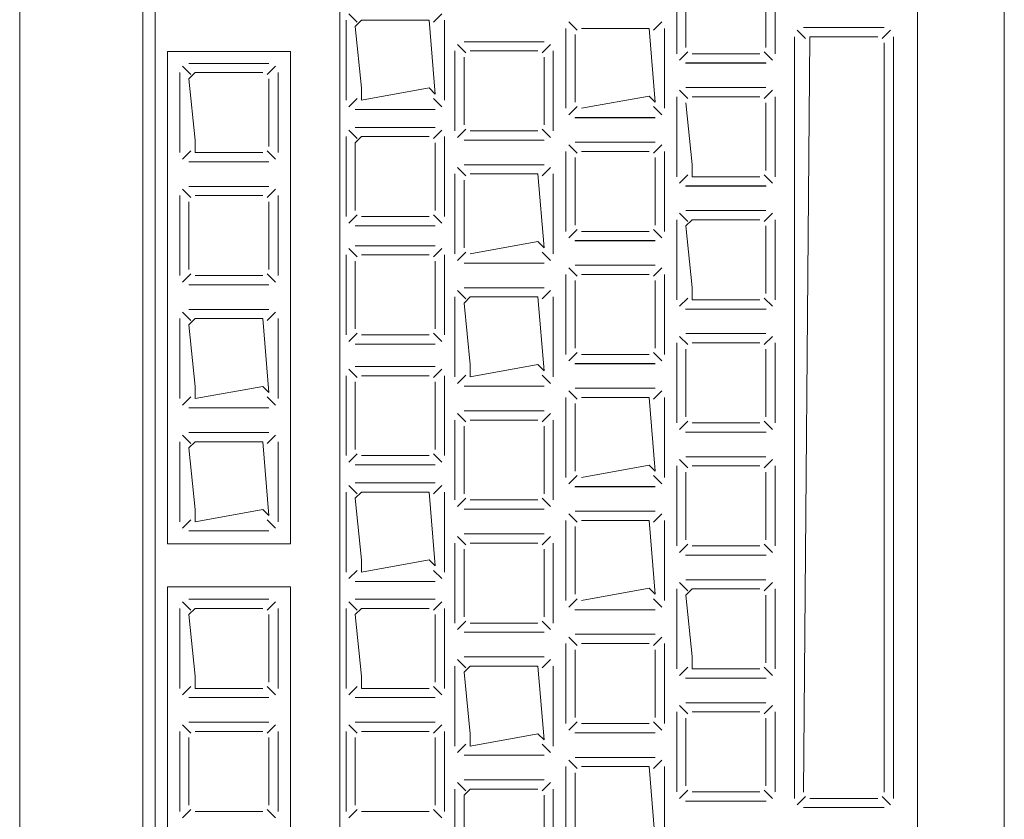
# Model space of a CAD drawing. Header units: feet. Extents: x 8 to 127, y 6 to 90.
# Tile 253 of 256: x 15.6404 to 15.7204, y 83.6942 to 83.7592. Entities that reach past the tile are written whole.
import ezdxf

# ---------------------------------------------------------------- set-up
doc = ezdxf.new("R2010")
doc.units = ezdxf.units.FT
doc.header["$MEASUREMENT"] = 0
doc.layers.add('MOBILARIO', color=8, linetype='Continuous')

msp = doc.modelspace()

# ---------------------------------------------------------------- linework, layer by layer
at = {"layer": 'MOBILARIO', "lineweight": 5}
for p, q in [((15.640408, 83.879635), (15.640408, 83.651635)), ((15.640408, 83.879635), (15.640408, 83.651635)), ((15.720408, 83.651635), (15.720408, 83.879635)), ((15.720408, 83.651635), (15.720408, 83.879635)), ((15.650408, 83.833635), (15.650408, 83.655635)), ((15.650408, 83.833635), (15.650408, 83.655635)), ((15.651408, 83.655635), (15.651408, 83.833635)), ((15.651408, 83.655635), (15.651408, 83.833635)), ((15.666408, 83.800135), (15.666408, 83.655635)), ((15.666408, 83.800135), (15.666408, 83.655635)), ((15.713348, 83.678635), (15.713348, 83.775135)), ((15.713348, 83.678635), (15.713348, 83.775135)), ((15.693794, 83.76296), (15.693794, 83.75646)), ((15.693794, 83.76296), (15.693794, 83.75646)), ((15.694544, 83.76246), (15.694544, 83.75696)), ((15.694544, 83.76246), (15.694544, 83.75696)), ((15.701044, 83.75696), (15.701044, 83.76246)), ((15.701044, 83.75696), (15.701044, 83.76246)), ((15.701794, 83.75646), (15.701794, 83.76296)), ((15.701794, 83.75646), (15.701794, 83.76296)), ((15.667821, 83.759035), (15.667144, 83.759712)), ((15.667821, 83.759035), (15.667144, 83.759712)), ((15.674028, 83.759035), (15.674705, 83.759712)), ((15.674028, 83.759035), (15.674705, 83.759712)), ((15.666925, 83.759181), (15.666925, 83.752681)), ((15.666925, 83.759181), (15.666925, 83.752681)), ((15.668175, 83.759181), (15.667675, 83.758681)), ((15.668175, 83.759181), (15.667675, 83.758681)), ((15.667675, 83.758681), (15.668175, 83.753681)), ((15.667675, 83.758681), (15.668175, 83.753681)), ((15.673675, 83.759181), (15.668175, 83.759181)), ((15.673675, 83.759181), (15.668175, 83.759181)), ((15.674175, 83.753181), (15.673675, 83.759181)), ((15.674175, 83.753181), (15.673675, 83.759181)), ((15.674925, 83.752681), (15.674925, 83.759181)), ((15.674925, 83.752681), (15.674925, 83.759181)), ((15.684794, 83.758523), (15.684794, 83.752023)), ((15.684794, 83.758523), (15.684794, 83.752023)), ((15.685691, 83.758376), (15.685014, 83.759053)), ((15.685691, 83.758376), (15.685014, 83.759053)), ((15.691544, 83.758523), (15.686044, 83.758523)), ((15.691544, 83.758523), (15.686044, 83.758523)), ((15.692044, 83.752523), (15.691544, 83.758523)), ((15.692044, 83.752523), (15.691544, 83.758523)), ((15.691898, 83.758376), (15.692575, 83.759053)), ((15.691898, 83.758376), (15.692575, 83.759053)), ((15.692794, 83.752023), (15.692794, 83.758523)), ((15.692794, 83.752023), (15.692794, 83.758523)), ((15.710642, 83.758585), (15.704098, 83.758585)), ((15.704098, 83.758585), (15.710642, 83.758585)), ((15.710642, 83.758585), (15.704098, 83.758585)), ((15.704098, 83.758585), (15.710642, 83.758585)), ((15.685544, 83.758023), (15.685544, 83.752523)), ((15.685544, 83.758023), (15.685544, 83.752523)), ((15.703348, 83.757835), (15.703348, 83.695938)), ((15.703348, 83.757835), (15.703348, 83.695938)), ((15.704244, 83.757688), (15.703567, 83.758365)), ((15.704244, 83.757688), (15.703567, 83.758365)), ((15.704098, 83.696438), (15.704598, 83.757835)), ((15.704098, 83.696438), (15.704598, 83.757835)), ((15.704598, 83.757835), (15.710142, 83.757835)), ((15.704598, 83.757835), (15.710142, 83.757835)), ((15.710496, 83.757688), (15.711173, 83.758365)), ((15.710496, 83.757688), (15.711173, 83.758365)), ((15.711392, 83.695938), (15.711392, 83.757835)), ((15.711392, 83.695938), (15.711392, 83.757835)), ((15.676655, 83.756544), (15.675978, 83.757221)), ((15.676655, 83.756544), (15.675978, 83.757221)), ((15.683008, 83.75744), (15.676508, 83.75744)), ((15.683008, 83.75744), (15.676508, 83.75744)), ((15.682862, 83.756544), (15.683538, 83.757221)), ((15.682862, 83.756544), (15.683538, 83.757221)), ((15.710642, 83.757335), (15.710642, 83.696438)), ((15.710642, 83.757335), (15.710642, 83.696438)), ((15.652408, 83.756635), (15.652408, 83.716635)), ((15.662408, 83.756635), (15.652408, 83.756635)), ((15.652408, 83.756635), (15.652408, 83.716635)), ((15.662408, 83.756635), (15.652408, 83.756635)), ((15.662408, 83.716635), (15.662408, 83.756635)), ((15.662408, 83.716635), (15.662408, 83.756635)), ((15.675758, 83.75669), (15.675758, 83.75019)), ((15.675758, 83.75669), (15.675758, 83.75019)), ((15.676508, 83.75619), (15.676508, 83.75069)), ((15.676508, 83.75619), (15.676508, 83.75069)), ((15.682508, 83.75669), (15.677008, 83.75669)), ((15.682508, 83.75669), (15.677008, 83.75669)), ((15.683008, 83.75069), (15.683008, 83.75619)), ((15.683008, 83.75069), (15.683008, 83.75619)), ((15.683758, 83.75019), (15.683758, 83.75669)), ((15.683758, 83.75019), (15.683758, 83.75669)), ((15.69469, 83.756606), (15.694014, 83.75593)), ((15.69469, 83.756606), (15.694014, 83.75593)), ((15.695044, 83.75646), (15.700544, 83.75646)), ((15.695044, 83.75646), (15.700544, 83.75646)), ((15.700897, 83.756606), (15.701574, 83.75593)), ((15.700897, 83.756606), (15.701574, 83.75593)), ((15.654304, 83.754781), (15.653628, 83.755458)), ((15.654304, 83.754781), (15.653628, 83.755458)), ((15.660658, 83.755677), (15.654158, 83.755677)), ((15.660658, 83.755677), (15.654158, 83.755677)), ((15.660511, 83.754781), (15.661188, 83.755458)), ((15.660511, 83.754781), (15.661188, 83.755458)), ((15.694508, 83.755698), (15.701052, 83.755698)), ((15.694508, 83.755698), (15.701052, 83.755698)), ((15.694544, 83.75571), (15.701044, 83.75571)), ((15.694544, 83.75571), (15.701044, 83.75571)), ((15.653408, 83.754927), (15.653408, 83.748427)), ((15.653408, 83.754927), (15.653408, 83.748427)), ((15.654658, 83.754927), (15.654158, 83.754427)), ((15.654658, 83.754927), (15.654158, 83.754427)), ((15.654158, 83.754427), (15.654658, 83.749427)), ((15.654158, 83.754427), (15.654658, 83.749427)), ((15.660158, 83.754927), (15.654658, 83.754927)), ((15.660158, 83.754927), (15.654658, 83.754927)), ((15.660658, 83.748927), (15.660658, 83.754427)), ((15.660658, 83.748927), (15.660658, 83.754427)), ((15.661408, 83.748427), (15.661408, 83.754927)), ((15.661408, 83.748427), (15.661408, 83.754927)), ((15.668175, 83.753681), (15.668175, 83.752681)), ((15.668175, 83.752681), (15.673675, 83.753681)), ((15.668175, 83.753681), (15.668175, 83.752681)), ((15.668175, 83.752681), (15.673675, 83.753681)), ((15.673675, 83.753681), (15.674175, 83.753181)), ((15.673675, 83.753681), (15.674175, 83.753181)), ((15.701044, 83.75371), (15.694544, 83.75371)), ((15.701044, 83.75371), (15.694544, 83.75371)), ((15.667821, 83.752828), (15.667144, 83.752151)), ((15.667821, 83.752828), (15.667144, 83.752151)), ((15.674028, 83.752828), (15.674705, 83.752151)), ((15.674028, 83.752828), (15.674705, 83.752151)), ((15.686044, 83.752023), (15.691544, 83.753023)), ((15.686044, 83.752023), (15.691544, 83.753023)), ((15.691544, 83.753023), (15.692044, 83.752523)), ((15.691544, 83.753023), (15.692044, 83.752523)), ((15.693794, 83.75296), (15.693794, 83.74646)), ((15.693794, 83.75296), (15.693794, 83.74646)), ((15.69469, 83.752814), (15.694014, 83.75349)), ((15.69469, 83.752814), (15.694014, 83.75349)), ((15.700544, 83.75296), (15.695044, 83.75296)), ((15.700544, 83.75296), (15.695044, 83.75296)), ((15.700897, 83.752814), (15.701574, 83.75349)), ((15.700897, 83.752814), (15.701574, 83.75349)), ((15.701794, 83.74646), (15.701794, 83.75296)), ((15.701794, 83.74646), (15.701794, 83.75296)), ((15.685691, 83.752169), (15.685014, 83.751492)), ((15.685691, 83.752169), (15.685014, 83.751492)), ((15.691898, 83.752169), (15.692575, 83.751492)), ((15.691898, 83.752169), (15.692575, 83.751492)), ((15.694544, 83.75246), (15.695044, 83.74746)), ((15.694544, 83.75246), (15.695044, 83.74746)), ((15.701044, 83.74696), (15.701044, 83.75246)), ((15.701044, 83.74696), (15.701044, 83.75246)), ((15.667675, 83.751931), (15.674175, 83.751931)), ((15.667675, 83.751931), (15.674175, 83.751931)), ((15.685508, 83.751261), (15.692053, 83.751261)), ((15.685508, 83.751261), (15.692053, 83.751261)), ((15.685544, 83.751273), (15.692044, 83.751273)), ((15.685544, 83.751273), (15.692044, 83.751273)), ((15.674175, 83.750475), (15.667675, 83.750475)), ((15.674175, 83.750475), (15.667675, 83.750475)), ((15.666925, 83.749725), (15.666925, 83.743225)), ((15.666925, 83.749725), (15.666925, 83.743225)), ((15.667821, 83.749579), (15.667144, 83.750256)), ((15.667821, 83.749579), (15.667144, 83.750256)), ((15.668175, 83.749725), (15.667675, 83.749225)), ((15.668175, 83.749725), (15.667675, 83.749225)), ((15.673675, 83.749725), (15.668175, 83.749725)), ((15.673675, 83.749725), (15.668175, 83.749725)), ((15.674028, 83.749579), (15.674705, 83.750256)), ((15.674028, 83.749579), (15.674705, 83.750256)), ((15.674925, 83.743225), (15.674925, 83.749725)), ((15.674925, 83.743225), (15.674925, 83.749725)), ((15.676655, 83.750337), (15.675978, 83.74966)), ((15.676655, 83.750337), (15.675978, 83.74966)), ((15.677008, 83.75019), (15.682508, 83.75019)), ((15.677008, 83.75019), (15.682508, 83.75019)), ((15.682862, 83.750337), (15.683538, 83.74966)), ((15.682862, 83.750337), (15.683538, 83.74966)), ((15.654658, 83.749427), (15.654658, 83.748427)), ((15.654658, 83.749427), (15.654658, 83.748427)), ((15.667675, 83.749225), (15.667675, 83.743725)), ((15.667675, 83.749225), (15.667675, 83.743725)), ((15.674175, 83.743725), (15.674175, 83.749225)), ((15.674175, 83.743725), (15.674175, 83.749225)), ((15.676508, 83.74944), (15.683008, 83.74944)), ((15.676508, 83.74944), (15.683008, 83.74944)), ((15.685691, 83.748376), (15.685014, 83.749053)), ((15.685691, 83.748376), (15.685014, 83.749053)), ((15.692044, 83.749273), (15.685544, 83.749273)), ((15.692044, 83.749273), (15.685544, 83.749273)), ((15.691898, 83.748376), (15.692575, 83.749053)), ((15.691898, 83.748376), (15.692575, 83.749053)), ((15.654304, 83.748574), (15.653628, 83.747897)), ((15.654304, 83.748574), (15.653628, 83.747897)), ((15.654658, 83.748427), (15.660158, 83.748427)), ((15.654658, 83.748427), (15.660158, 83.748427)), ((15.660511, 83.748574), (15.661188, 83.747897)), ((15.660511, 83.748574), (15.661188, 83.747897)), ((15.684794, 83.748523), (15.684794, 83.742023)), ((15.684794, 83.748523), (15.684794, 83.742023)), ((15.685544, 83.748023), (15.685544, 83.742523)), ((15.685544, 83.748023), (15.685544, 83.742523)), ((15.691544, 83.748523), (15.686044, 83.748523)), ((15.691544, 83.748523), (15.686044, 83.748523)), ((15.692044, 83.742523), (15.692044, 83.748023)), ((15.692044, 83.742523), (15.692044, 83.748023)), ((15.692794, 83.742023), (15.692794, 83.748523)), ((15.692794, 83.742023), (15.692794, 83.748523)), ((15.654158, 83.747677), (15.660658, 83.747677)), ((15.654158, 83.747677), (15.660658, 83.747677)), ((15.676655, 83.746544), (15.675978, 83.747221)), ((15.676655, 83.746544), (15.675978, 83.747221)), ((15.683008, 83.74744), (15.676508, 83.74744)), ((15.683008, 83.74744), (15.676508, 83.74744)), ((15.682862, 83.746544), (15.683538, 83.747221)), ((15.682862, 83.746544), (15.683538, 83.747221)), ((15.695044, 83.74746), (15.695044, 83.74646)), ((15.695044, 83.74746), (15.695044, 83.74646)), ((15.675758, 83.74669), (15.675758, 83.74019)), ((15.675758, 83.74669), (15.675758, 83.74019)), ((15.682508, 83.74669), (15.677008, 83.74669)), ((15.682508, 83.74669), (15.677008, 83.74669)), ((15.683008, 83.74069), (15.682508, 83.74669)), ((15.683008, 83.74069), (15.682508, 83.74669)), ((15.683758, 83.74019), (15.683758, 83.74669)), ((15.683758, 83.74019), (15.683758, 83.74669)), ((15.69469, 83.746606), (15.694014, 83.74593)), ((15.69469, 83.746606), (15.694014, 83.74593)), ((15.695044, 83.74646), (15.700544, 83.74646)), ((15.695044, 83.74646), (15.700544, 83.74646)), ((15.700897, 83.746606), (15.701574, 83.74593)), ((15.700897, 83.746606), (15.701574, 83.74593)), ((15.660658, 83.745677), (15.654158, 83.745677)), ((15.660658, 83.745677), (15.654158, 83.745677)), ((15.676508, 83.74619), (15.676508, 83.74069)), ((15.676508, 83.74619), (15.676508, 83.74069)), ((15.694508, 83.745698), (15.701052, 83.745698)), ((15.694508, 83.745698), (15.701052, 83.745698)), ((15.694544, 83.74571), (15.701044, 83.74571)), ((15.694544, 83.74571), (15.701044, 83.74571)), ((15.653408, 83.744927), (15.653408, 83.738427)), ((15.653408, 83.744927), (15.653408, 83.738427)), ((15.654304, 83.744781), (15.653628, 83.745458)), ((15.654304, 83.744781), (15.653628, 83.745458)), ((15.660158, 83.744927), (15.654658, 83.744927)), ((15.660158, 83.744927), (15.654658, 83.744927)), ((15.660511, 83.744781), (15.661188, 83.745458)), ((15.660511, 83.744781), (15.661188, 83.745458)), ((15.661408, 83.738427), (15.661408, 83.744927)), ((15.661408, 83.738427), (15.661408, 83.744927)), ((15.654158, 83.744427), (15.654158, 83.738927)), ((15.654158, 83.744427), (15.654158, 83.738927)), ((15.660658, 83.738927), (15.660658, 83.744427)), ((15.660658, 83.738927), (15.660658, 83.744427)), ((15.667821, 83.743372), (15.667144, 83.742695)), ((15.667821, 83.743372), (15.667144, 83.742695)), ((15.668175, 83.743225), (15.673675, 83.743225)), ((15.668175, 83.743225), (15.673675, 83.743225)), ((15.674028, 83.743372), (15.674705, 83.742695)), ((15.674028, 83.743372), (15.674705, 83.742695)), ((15.69469, 83.742814), (15.694014, 83.74349)), ((15.69469, 83.742814), (15.694014, 83.74349)), ((15.701044, 83.74371), (15.694544, 83.74371)), ((15.701044, 83.74371), (15.694544, 83.74371)), ((15.700897, 83.742814), (15.701574, 83.74349)), ((15.700897, 83.742814), (15.701574, 83.74349)), ((15.667675, 83.742475), (15.674175, 83.742475)), ((15.667675, 83.742475), (15.674175, 83.742475)), ((15.693794, 83.74296), (15.693794, 83.73646)), ((15.693794, 83.74296), (15.693794, 83.73646)), ((15.695044, 83.74296), (15.694544, 83.74246)), ((15.695044, 83.74296), (15.694544, 83.74246)), ((15.694544, 83.74246), (15.695044, 83.73746)), ((15.694544, 83.74246), (15.695044, 83.73746)), ((15.700544, 83.74296), (15.695044, 83.74296)), ((15.700544, 83.74296), (15.695044, 83.74296)), ((15.701044, 83.73696), (15.701044, 83.74246)), ((15.701044, 83.73696), (15.701044, 83.74246)), ((15.701794, 83.73646), (15.701794, 83.74296)), ((15.701794, 83.73646), (15.701794, 83.74296)), ((15.685691, 83.742169), (15.685014, 83.741492)), ((15.685691, 83.742169), (15.685014, 83.741492)), ((15.686044, 83.742023), (15.691544, 83.742023)), ((15.686044, 83.742023), (15.691544, 83.742023)), ((15.691898, 83.742169), (15.692575, 83.741492)), ((15.691898, 83.742169), (15.692575, 83.741492)), ((15.674175, 83.740854), (15.667675, 83.740854)), ((15.674175, 83.740854), (15.667675, 83.740854)), ((15.677008, 83.74019), (15.682508, 83.74119)), ((15.677008, 83.74019), (15.682508, 83.74119)), ((15.682508, 83.74119), (15.683008, 83.74069)), ((15.682508, 83.74119), (15.683008, 83.74069)), ((15.685508, 83.741261), (15.692053, 83.741261)), ((15.685508, 83.741261), (15.692053, 83.741261)), ((15.685544, 83.741273), (15.692044, 83.741273)), ((15.685544, 83.741273), (15.692044, 83.741273)), ((15.666925, 83.740104), (15.666925, 83.733604)), ((15.666925, 83.740104), (15.666925, 83.733604)), ((15.667821, 83.739957), (15.667144, 83.740634)), ((15.667821, 83.739957), (15.667144, 83.740634)), ((15.673675, 83.740104), (15.668175, 83.740104)), ((15.673675, 83.740104), (15.668175, 83.740104)), ((15.674028, 83.739957), (15.674705, 83.740634)), ((15.674028, 83.739957), (15.674705, 83.740634)), ((15.674925, 83.733604), (15.674925, 83.740104)), ((15.674925, 83.733604), (15.674925, 83.740104)), ((15.676655, 83.740337), (15.675978, 83.73966)), ((15.676655, 83.740337), (15.675978, 83.73966)), ((15.682862, 83.740337), (15.683538, 83.73966)), ((15.682862, 83.740337), (15.683538, 83.73966)), ((15.667675, 83.739604), (15.667675, 83.734104)), ((15.667675, 83.739604), (15.667675, 83.734104)), ((15.674175, 83.734104), (15.674175, 83.739604)), ((15.674175, 83.734104), (15.674175, 83.739604)), ((15.676508, 83.73944), (15.683008, 83.73944)), ((15.676508, 83.73944), (15.683008, 83.73944)), ((15.692044, 83.739273), (15.685544, 83.739273)), ((15.692044, 83.739273), (15.685544, 83.739273)), ((15.654304, 83.738574), (15.653628, 83.737897)), ((15.654304, 83.738574), (15.653628, 83.737897)), ((15.654658, 83.738427), (15.660158, 83.738427)), ((15.654658, 83.738427), (15.660158, 83.738427)), ((15.660511, 83.738574), (15.661188, 83.737897)), ((15.660511, 83.738574), (15.661188, 83.737897)), ((15.684794, 83.738523), (15.684794, 83.732023)), ((15.684794, 83.738523), (15.684794, 83.732023)), ((15.685691, 83.738376), (15.685014, 83.739053)), ((15.685691, 83.738376), (15.685014, 83.739053)), ((15.691544, 83.738523), (15.686044, 83.738523)), ((15.691544, 83.738523), (15.686044, 83.738523)), ((15.691898, 83.738376), (15.692575, 83.739053)), ((15.691898, 83.738376), (15.692575, 83.739053)), ((15.692794, 83.732023), (15.692794, 83.738523)), ((15.692794, 83.732023), (15.692794, 83.738523)), ((15.654158, 83.737677), (15.660658, 83.737677)), ((15.654158, 83.737677), (15.660658, 83.737677)), ((15.685544, 83.738023), (15.685544, 83.732523)), ((15.685544, 83.738023), (15.685544, 83.732523)), ((15.692044, 83.732523), (15.692044, 83.738023)), ((15.692044, 83.732523), (15.692044, 83.738023)), ((15.676655, 83.736544), (15.675978, 83.737221)), ((15.676655, 83.736544), (15.675978, 83.737221)), ((15.683008, 83.73744), (15.676508, 83.73744)), ((15.683008, 83.73744), (15.676508, 83.73744)), ((15.682862, 83.736544), (15.683538, 83.737221)), ((15.682862, 83.736544), (15.683538, 83.737221)), ((15.695044, 83.73746), (15.695044, 83.73646)), ((15.695044, 83.73746), (15.695044, 83.73646)), ((15.675758, 83.73669), (15.675758, 83.73019)), ((15.675758, 83.73669), (15.675758, 83.73019)), ((15.677008, 83.73669), (15.676508, 83.73619)), ((15.677008, 83.73669), (15.676508, 83.73619)), ((15.676508, 83.73619), (15.677008, 83.73119)), ((15.676508, 83.73619), (15.677008, 83.73119)), ((15.682508, 83.73669), (15.677008, 83.73669)), ((15.682508, 83.73669), (15.677008, 83.73669)), ((15.683008, 83.73069), (15.682508, 83.73669)), ((15.683008, 83.73069), (15.682508, 83.73669)), ((15.683758, 83.73019), (15.683758, 83.73669)), ((15.683758, 83.73019), (15.683758, 83.73669)), ((15.69469, 83.736606), (15.694014, 83.73593)), ((15.69469, 83.736606), (15.694014, 83.73593)), ((15.695044, 83.73646), (15.700544, 83.73646)), ((15.695044, 83.73646), (15.700544, 83.73646)), ((15.700897, 83.736606), (15.701574, 83.73593)), ((15.700897, 83.736606), (15.701574, 83.73593)), ((15.654304, 83.734781), (15.653628, 83.735458)), ((15.654304, 83.734781), (15.653628, 83.735458)), ((15.660658, 83.735677), (15.654158, 83.735677)), ((15.660658, 83.735677), (15.654158, 83.735677)), ((15.660511, 83.734781), (15.661188, 83.735458)), ((15.660511, 83.734781), (15.661188, 83.735458)), ((15.694508, 83.735698), (15.701052, 83.735698)), ((15.694508, 83.735698), (15.701052, 83.735698)), ((15.694544, 83.73571), (15.701044, 83.73571)), ((15.694544, 83.73571), (15.701044, 83.73571)), ((15.653408, 83.734927), (15.653408, 83.728427)), ((15.653408, 83.734927), (15.653408, 83.728427)), ((15.654658, 83.734927), (15.654158, 83.734427)), ((15.654658, 83.734927), (15.654158, 83.734427)), ((15.654158, 83.734427), (15.654658, 83.729427)), ((15.654158, 83.734427), (15.654658, 83.729427)), ((15.660158, 83.734927), (15.654658, 83.734927)), ((15.660158, 83.734927), (15.654658, 83.734927)), ((15.660658, 83.728927), (15.660158, 83.734927)), ((15.660658, 83.728927), (15.660158, 83.734927)), ((15.661408, 83.728427), (15.661408, 83.734927)), ((15.661408, 83.728427), (15.661408, 83.734927)), ((15.667821, 83.73375), (15.667144, 83.733073)), ((15.667821, 83.73375), (15.667144, 83.733073)), ((15.668175, 83.733604), (15.673675, 83.733604)), ((15.668175, 83.733604), (15.673675, 83.733604)), ((15.674028, 83.73375), (15.674705, 83.733073)), ((15.674028, 83.73375), (15.674705, 83.733073)), ((15.701044, 83.73371), (15.694544, 83.73371)), ((15.701044, 83.73371), (15.694544, 83.73371)), ((15.667675, 83.732854), (15.674175, 83.732854)), ((15.667675, 83.732854), (15.674175, 83.732854)), ((15.693794, 83.73296), (15.693794, 83.72646)), ((15.693794, 83.73296), (15.693794, 83.72646)), ((15.69469, 83.732814), (15.694014, 83.73349)), ((15.69469, 83.732814), (15.694014, 83.73349)), ((15.700544, 83.73296), (15.695044, 83.73296)), ((15.700544, 83.73296), (15.695044, 83.73296)), ((15.700897, 83.732814), (15.701574, 83.73349)), ((15.700897, 83.732814), (15.701574, 83.73349)), ((15.701794, 83.72646), (15.701794, 83.73296)), ((15.701794, 83.72646), (15.701794, 83.73296)), ((15.685691, 83.732169), (15.685014, 83.731492)), ((15.685691, 83.732169), (15.685014, 83.731492)), ((15.686044, 83.732023), (15.691544, 83.732023)), ((15.686044, 83.732023), (15.691544, 83.732023)), ((15.691898, 83.732169), (15.692575, 83.731492)), ((15.691898, 83.732169), (15.692575, 83.731492)), ((15.694544, 83.73246), (15.694544, 83.72696)), ((15.694544, 83.73246), (15.694544, 83.72696)), ((15.701044, 83.72696), (15.701044, 83.73246)), ((15.701044, 83.72696), (15.701044, 83.73246)), ((15.685508, 83.731261), (15.692053, 83.731261)), ((15.685508, 83.731261), (15.692053, 83.731261)), ((15.685544, 83.731273), (15.692044, 83.731273)), ((15.685544, 83.731273), (15.692044, 83.731273)), ((15.667821, 83.730148), (15.667144, 83.730825)), ((15.667821, 83.730148), (15.667144, 83.730825)), ((15.674175, 83.731044), (15.667675, 83.731044)), ((15.674175, 83.731044), (15.667675, 83.731044)), ((15.674028, 83.730148), (15.674705, 83.730825)), ((15.674028, 83.730148), (15.674705, 83.730825)), ((15.677008, 83.73119), (15.677008, 83.73019)), ((15.677008, 83.73019), (15.682508, 83.73119)), ((15.677008, 83.73119), (15.677008, 83.73019)), ((15.677008, 83.73019), (15.682508, 83.73119)), ((15.682508, 83.73119), (15.683008, 83.73069)), ((15.682508, 83.73119), (15.683008, 83.73069)), ((15.666925, 83.730294), (15.666925, 83.723794)), ((15.666925, 83.730294), (15.666925, 83.723794)), ((15.667675, 83.729794), (15.667675, 83.724294)), ((15.667675, 83.729794), (15.667675, 83.724294)), ((15.673675, 83.730294), (15.668175, 83.730294)), ((15.673675, 83.730294), (15.668175, 83.730294)), ((15.674175, 83.724294), (15.674175, 83.729794)), ((15.674175, 83.724294), (15.674175, 83.729794)), ((15.674925, 83.723794), (15.674925, 83.730294)), ((15.674925, 83.723794), (15.674925, 83.730294)), ((15.676655, 83.730337), (15.675978, 83.72966)), ((15.676655, 83.730337), (15.675978, 83.72966)), ((15.682862, 83.730337), (15.683538, 83.72966)), ((15.682862, 83.730337), (15.683538, 83.72966)), ((15.654658, 83.729427), (15.654658, 83.728427)), ((15.654658, 83.728427), (15.660158, 83.729427)), ((15.654658, 83.729427), (15.654658, 83.728427)), ((15.654658, 83.728427), (15.660158, 83.729427)), ((15.660158, 83.729427), (15.660658, 83.728927)), ((15.660158, 83.729427), (15.660658, 83.728927)), ((15.676508, 83.72944), (15.683008, 83.72944)), ((15.676508, 83.72944), (15.683008, 83.72944)), ((15.685691, 83.728376), (15.685014, 83.729053)), ((15.685691, 83.728376), (15.685014, 83.729053)), ((15.692044, 83.729273), (15.685544, 83.729273)), ((15.692044, 83.729273), (15.685544, 83.729273)), ((15.691898, 83.728376), (15.692575, 83.729053)), ((15.691898, 83.728376), (15.692575, 83.729053)), ((15.654304, 83.728574), (15.653628, 83.727897)), ((15.654304, 83.728574), (15.653628, 83.727897)), ((15.660511, 83.728574), (15.661188, 83.727897)), ((15.660511, 83.728574), (15.661188, 83.727897)), ((15.684794, 83.728523), (15.684794, 83.722023)), ((15.684794, 83.728523), (15.684794, 83.722023)), ((15.685544, 83.728023), (15.685544, 83.722523)), ((15.685544, 83.728023), (15.685544, 83.722523)), ((15.691544, 83.728523), (15.686044, 83.728523)), ((15.691544, 83.728523), (15.686044, 83.728523)), ((15.692044, 83.722523), (15.691544, 83.728523)), ((15.692044, 83.722523), (15.691544, 83.728523)), ((15.692794, 83.722023), (15.692794, 83.728523)), ((15.692794, 83.722023), (15.692794, 83.728523)), ((15.654158, 83.727677), (15.660658, 83.727677)), ((15.654158, 83.727677), (15.660658, 83.727677)), ((15.676655, 83.726544), (15.675978, 83.727221)), ((15.676655, 83.726544), (15.675978, 83.727221)), ((15.683008, 83.72744), (15.676508, 83.72744)), ((15.683008, 83.72744), (15.676508, 83.72744)), ((15.682862, 83.726544), (15.683538, 83.727221)), ((15.682862, 83.726544), (15.683538, 83.727221)), ((15.675758, 83.72669), (15.675758, 83.72019)), ((15.675758, 83.72669), (15.675758, 83.72019)), ((15.682508, 83.72669), (15.677008, 83.72669)), ((15.682508, 83.72669), (15.677008, 83.72669)), ((15.683758, 83.72019), (15.683758, 83.72669)), ((15.683758, 83.72019), (15.683758, 83.72669)), ((15.69469, 83.726606), (15.694014, 83.72593)), ((15.69469, 83.726606), (15.694014, 83.72593)), ((15.695044, 83.72646), (15.700544, 83.72646)), ((15.695044, 83.72646), (15.700544, 83.72646)), ((15.700897, 83.726606), (15.701574, 83.72593)), ((15.700897, 83.726606), (15.701574, 83.72593)), ((15.660658, 83.725677), (15.654158, 83.725677)), ((15.660658, 83.725677), (15.654158, 83.725677)), ((15.676508, 83.72619), (15.676508, 83.72069)), ((15.676508, 83.72619), (15.676508, 83.72069)), ((15.683008, 83.72069), (15.683008, 83.72619)), ((15.683008, 83.72069), (15.683008, 83.72619)), ((15.694508, 83.725698), (15.701052, 83.725698)), ((15.694508, 83.725698), (15.701052, 83.725698)), ((15.694544, 83.72571), (15.701044, 83.72571)), ((15.694544, 83.72571), (15.701044, 83.72571)), ((15.653408, 83.724927), (15.653408, 83.718427)), ((15.653408, 83.724927), (15.653408, 83.718427)), ((15.654304, 83.724781), (15.653628, 83.725458)), ((15.654304, 83.724781), (15.653628, 83.725458)), ((15.654658, 83.724927), (15.654158, 83.724427)), ((15.654658, 83.724927), (15.654158, 83.724427)), ((15.660158, 83.724927), (15.654658, 83.724927)), ((15.660158, 83.724927), (15.654658, 83.724927)), ((15.660658, 83.718927), (15.660158, 83.724927)), ((15.660658, 83.718927), (15.660158, 83.724927)), ((15.660511, 83.724781), (15.661188, 83.725458)), ((15.660511, 83.724781), (15.661188, 83.725458)), ((15.661408, 83.718427), (15.661408, 83.724927)), ((15.661408, 83.718427), (15.661408, 83.724927)), ((15.654158, 83.724427), (15.654658, 83.719427)), ((15.654158, 83.724427), (15.654658, 83.719427)), ((15.667821, 83.723941), (15.667144, 83.723264)), ((15.667821, 83.723941), (15.667144, 83.723264)), ((15.668175, 83.723794), (15.673675, 83.723794)), ((15.668175, 83.723794), (15.673675, 83.723794)), ((15.674028, 83.723941), (15.674705, 83.723264)), ((15.674028, 83.723941), (15.674705, 83.723264)), ((15.69469, 83.722814), (15.694014, 83.72349)), ((15.69469, 83.722814), (15.694014, 83.72349)), ((15.701044, 83.72371), (15.694544, 83.72371)), ((15.701044, 83.72371), (15.694544, 83.72371)), ((15.700897, 83.722814), (15.701574, 83.72349)), ((15.700897, 83.722814), (15.701574, 83.72349)), ((15.667675, 83.723044), (15.674175, 83.723044)), ((15.667675, 83.723044), (15.674175, 83.723044)), ((15.686044, 83.722023), (15.691544, 83.723023)), ((15.686044, 83.722023), (15.691544, 83.723023)), ((15.691544, 83.723023), (15.692044, 83.722523)), ((15.691544, 83.723023), (15.692044, 83.722523)), ((15.693794, 83.72296), (15.693794, 83.71646)), ((15.693794, 83.72296), (15.693794, 83.71646)), ((15.694544, 83.72246), (15.694544, 83.71696)), ((15.694544, 83.72246), (15.694544, 83.71696)), ((15.700544, 83.72296), (15.695044, 83.72296)), ((15.700544, 83.72296), (15.695044, 83.72296)), ((15.701044, 83.71696), (15.701044, 83.72246)), ((15.701044, 83.71696), (15.701044, 83.72246)), ((15.701794, 83.71646), (15.701794, 83.72296)), ((15.701794, 83.71646), (15.701794, 83.72296)), ((15.685691, 83.722169), (15.685014, 83.721492)), ((15.685691, 83.722169), (15.685014, 83.721492)), ((15.691898, 83.722169), (15.692575, 83.721492)), ((15.691898, 83.722169), (15.692575, 83.721492)), ((15.666925, 83.720825), (15.666925, 83.714325)), ((15.666925, 83.720825), (15.666925, 83.714325)), ((15.667821, 83.720679), (15.667144, 83.721356)), ((15.667821, 83.720679), (15.667144, 83.721356)), ((15.674175, 83.721575), (15.667675, 83.721575)), ((15.674175, 83.721575), (15.667675, 83.721575)), ((15.668175, 83.720825), (15.667675, 83.720325)), ((15.668175, 83.720825), (15.667675, 83.720325)), ((15.673675, 83.720825), (15.668175, 83.720825)), ((15.673675, 83.720825), (15.668175, 83.720825)), ((15.674175, 83.714825), (15.673675, 83.720825)), ((15.674175, 83.714825), (15.673675, 83.720825)), ((15.674028, 83.720679), (15.674705, 83.721356)), ((15.674028, 83.720679), (15.674705, 83.721356)), ((15.674925, 83.714325), (15.674925, 83.720825)), ((15.674925, 83.714325), (15.674925, 83.720825)), ((15.685508, 83.721261), (15.692053, 83.721261)), ((15.685508, 83.721261), (15.692053, 83.721261)), ((15.685544, 83.721273), (15.692044, 83.721273)), ((15.685544, 83.721273), (15.692044, 83.721273)), ((15.667675, 83.720325), (15.668175, 83.715325)), ((15.667675, 83.720325), (15.668175, 83.715325)), ((15.676655, 83.720337), (15.675978, 83.71966)), ((15.676655, 83.720337), (15.675978, 83.71966)), ((15.677008, 83.72019), (15.682508, 83.72019)), ((15.677008, 83.72019), (15.682508, 83.72019)), ((15.682862, 83.720337), (15.683538, 83.71966)), ((15.682862, 83.720337), (15.683538, 83.71966)), ((15.654658, 83.719427), (15.654658, 83.718427)), ((15.654658, 83.718427), (15.660158, 83.719427)), ((15.654658, 83.719427), (15.654658, 83.718427)), ((15.654658, 83.718427), (15.660158, 83.719427)), ((15.660158, 83.719427), (15.660658, 83.718927)), ((15.660158, 83.719427), (15.660658, 83.718927)), ((15.676508, 83.71944), (15.683008, 83.71944)), ((15.676508, 83.71944), (15.683008, 83.71944)), ((15.692044, 83.719273), (15.685544, 83.719273)), ((15.692044, 83.719273), (15.685544, 83.719273)), ((15.654304, 83.718574), (15.653628, 83.717897)), ((15.654304, 83.718574), (15.653628, 83.717897)), ((15.660511, 83.718574), (15.661188, 83.717897)), ((15.660511, 83.718574), (15.661188, 83.717897)), ((15.684794, 83.718523), (15.684794, 83.712023)), ((15.684794, 83.718523), (15.684794, 83.712023)), ((15.685691, 83.718376), (15.685014, 83.719053)), ((15.685691, 83.718376), (15.685014, 83.719053)), ((15.691544, 83.718523), (15.686044, 83.718523)), ((15.691544, 83.718523), (15.686044, 83.718523)), ((15.692044, 83.712523), (15.691544, 83.718523)), ((15.692044, 83.712523), (15.691544, 83.718523)), ((15.691898, 83.718376), (15.692575, 83.719053)), ((15.691898, 83.718376), (15.692575, 83.719053)), ((15.692794, 83.712023), (15.692794, 83.718523)), ((15.692794, 83.712023), (15.692794, 83.718523)), ((15.654158, 83.717677), (15.660658, 83.717677)), ((15.654158, 83.717677), (15.660658, 83.717677)), ((15.685544, 83.718023), (15.685544, 83.712523)), ((15.685544, 83.718023), (15.685544, 83.712523)), ((15.676655, 83.716544), (15.675978, 83.717221)), ((15.676655, 83.716544), (15.675978, 83.717221)), ((15.683008, 83.71744), (15.676508, 83.71744)), ((15.683008, 83.71744), (15.676508, 83.71744)), ((15.682862, 83.716544), (15.683538, 83.717221)), ((15.682862, 83.716544), (15.683538, 83.717221)), ((15.652408, 83.716635), (15.662408, 83.716635)), ((15.652408, 83.716635), (15.662408, 83.716635)), ((15.675758, 83.71669), (15.675758, 83.71019)), ((15.675758, 83.71669), (15.675758, 83.71019)), ((15.676508, 83.71619), (15.676508, 83.71069)), ((15.676508, 83.71619), (15.676508, 83.71069)), ((15.682508, 83.71669), (15.677008, 83.71669)), ((15.682508, 83.71669), (15.677008, 83.71669)), ((15.683008, 83.71069), (15.683008, 83.71619)), ((15.683008, 83.71069), (15.683008, 83.71619)), ((15.683758, 83.71019), (15.683758, 83.71669)), ((15.683758, 83.71019), (15.683758, 83.71669)), ((15.69469, 83.716606), (15.694014, 83.71593)), ((15.69469, 83.716606), (15.694014, 83.71593)), ((15.695044, 83.71646), (15.700544, 83.71646)), ((15.695044, 83.71646), (15.700544, 83.71646)), ((15.700897, 83.716606), (15.701574, 83.71593)), ((15.700897, 83.716606), (15.701574, 83.71593)), ((15.668175, 83.715325), (15.668175, 83.714325)), ((15.668175, 83.714325), (15.673675, 83.715325)), ((15.668175, 83.715325), (15.668175, 83.714325)), ((15.668175, 83.714325), (15.673675, 83.715325)), ((15.673675, 83.715325), (15.674175, 83.714825)), ((15.673675, 83.715325), (15.674175, 83.714825)), ((15.694508, 83.715698), (15.701052, 83.715698)), ((15.694508, 83.715698), (15.701052, 83.715698)), ((15.694544, 83.71571), (15.701044, 83.71571)), ((15.694544, 83.71571), (15.701044, 83.71571)), ((15.667821, 83.714472), (15.667144, 83.713795)), ((15.667821, 83.714472), (15.667144, 83.713795)), ((15.674028, 83.714472), (15.674705, 83.713795)), ((15.674028, 83.714472), (15.674705, 83.713795)), ((15.701044, 83.71371), (15.694544, 83.71371)), ((15.701044, 83.71371), (15.694544, 83.71371)), ((15.652408, 83.713135), (15.652408, 83.673135)), ((15.662408, 83.713135), (15.652408, 83.713135)), ((15.652408, 83.713135), (15.652408, 83.673135)), ((15.662408, 83.713135), (15.652408, 83.713135)), ((15.662408, 83.673135), (15.662408, 83.713135)), ((15.662408, 83.673135), (15.662408, 83.713135)), ((15.667675, 83.713575), (15.674175, 83.713575)), ((15.667675, 83.713575), (15.674175, 83.713575)), ((15.686044, 83.712023), (15.691544, 83.713023)), ((15.686044, 83.712023), (15.691544, 83.713023)), ((15.691544, 83.713023), (15.692044, 83.712523)), ((15.691544, 83.713023), (15.692044, 83.712523)), ((15.693794, 83.71296), (15.693794, 83.70646)), ((15.693794, 83.71296), (15.693794, 83.70646)), ((15.69469, 83.712814), (15.694014, 83.71349)), ((15.69469, 83.712814), (15.694014, 83.71349)), ((15.695044, 83.71296), (15.694544, 83.71246)), ((15.695044, 83.71296), (15.694544, 83.71246)), ((15.700544, 83.71296), (15.695044, 83.71296)), ((15.700544, 83.71296), (15.695044, 83.71296)), ((15.700897, 83.712814), (15.701574, 83.71349)), ((15.700897, 83.712814), (15.701574, 83.71349)), ((15.701794, 83.70646), (15.701794, 83.71296)), ((15.701794, 83.70646), (15.701794, 83.71296)), ((15.660658, 83.712126), (15.654158, 83.712126)), ((15.660658, 83.712126), (15.654158, 83.712126)), ((15.674175, 83.712126), (15.667675, 83.712126)), ((15.674175, 83.712126), (15.667675, 83.712126)), ((15.685691, 83.712169), (15.685014, 83.711492)), ((15.685691, 83.712169), (15.685014, 83.711492)), ((15.691898, 83.712169), (15.692575, 83.711492)), ((15.691898, 83.712169), (15.692575, 83.711492)), ((15.694544, 83.71246), (15.695044, 83.70746)), ((15.694544, 83.71246), (15.695044, 83.70746)), ((15.701044, 83.70696), (15.701044, 83.71246)), ((15.701044, 83.70696), (15.701044, 83.71246)), ((15.653408, 83.711376), (15.653408, 83.704876)), ((15.653408, 83.711376), (15.653408, 83.704876)), ((15.654304, 83.71123), (15.653628, 83.711906)), ((15.654304, 83.71123), (15.653628, 83.711906)), ((15.654658, 83.711376), (15.654158, 83.710876)), ((15.654658, 83.711376), (15.654158, 83.710876)), ((15.660158, 83.711376), (15.654658, 83.711376)), ((15.660158, 83.711376), (15.654658, 83.711376)), ((15.660511, 83.71123), (15.661188, 83.711906)), ((15.660511, 83.71123), (15.661188, 83.711906)), ((15.661408, 83.704876), (15.661408, 83.711376)), ((15.661408, 83.704876), (15.661408, 83.711376)), ((15.666925, 83.711376), (15.666925, 83.704876)), ((15.666925, 83.711376), (15.666925, 83.704876)), ((15.667821, 83.71123), (15.667144, 83.711906)), ((15.667821, 83.71123), (15.667144, 83.711906)), ((15.668175, 83.711376), (15.667675, 83.710876)), ((15.668175, 83.711376), (15.667675, 83.710876)), ((15.673675, 83.711376), (15.668175, 83.711376)), ((15.673675, 83.711376), (15.668175, 83.711376)), ((15.674028, 83.71123), (15.674705, 83.711906)), ((15.674028, 83.71123), (15.674705, 83.711906)), ((15.674925, 83.704876), (15.674925, 83.711376)), ((15.674925, 83.704876), (15.674925, 83.711376)), ((15.685508, 83.711261), (15.692053, 83.711261)), ((15.685508, 83.711261), (15.692053, 83.711261)), ((15.685544, 83.711273), (15.692044, 83.711273)), ((15.685544, 83.711273), (15.692044, 83.711273)), ((15.654158, 83.710876), (15.654658, 83.705876)), ((15.654158, 83.710876), (15.654658, 83.705876)), ((15.660658, 83.705376), (15.660658, 83.710876)), ((15.660658, 83.705376), (15.660658, 83.710876)), ((15.667675, 83.710876), (15.668175, 83.705876)), ((15.667675, 83.710876), (15.668175, 83.705876)), ((15.674175, 83.705376), (15.674175, 83.710876)), ((15.674175, 83.705376), (15.674175, 83.710876)), ((15.676655, 83.710337), (15.675978, 83.70966)), ((15.676655, 83.710337), (15.675978, 83.70966)), ((15.677008, 83.71019), (15.682508, 83.71019)), ((15.677008, 83.71019), (15.682508, 83.71019)), ((15.682862, 83.710337), (15.683538, 83.70966)), ((15.682862, 83.710337), (15.683538, 83.70966)), ((15.676508, 83.70944), (15.683008, 83.70944)), ((15.676508, 83.70944), (15.683008, 83.70944)), ((15.685691, 83.708376), (15.685014, 83.709053)), ((15.685691, 83.708376), (15.685014, 83.709053)), ((15.692044, 83.709273), (15.685544, 83.709273)), ((15.692044, 83.709273), (15.685544, 83.709273)), ((15.691898, 83.708376), (15.692575, 83.709053)), ((15.691898, 83.708376), (15.692575, 83.709053)), ((15.684794, 83.708523), (15.684794, 83.702023)), ((15.684794, 83.708523), (15.684794, 83.702023)), ((15.685544, 83.708023), (15.685544, 83.702523)), ((15.685544, 83.708023), (15.685544, 83.702523)), ((15.691544, 83.708523), (15.686044, 83.708523)), ((15.691544, 83.708523), (15.686044, 83.708523)), ((15.692044, 83.702523), (15.692044, 83.708023)), ((15.692044, 83.702523), (15.692044, 83.708023)), ((15.692794, 83.702023), (15.692794, 83.708523)), ((15.692794, 83.702023), (15.692794, 83.708523)), ((15.676655, 83.706544), (15.675978, 83.707221)), ((15.676655, 83.706544), (15.675978, 83.707221)), ((15.683008, 83.70744), (15.676508, 83.70744)), ((15.683008, 83.70744), (15.676508, 83.70744)), ((15.682862, 83.706544), (15.683538, 83.707221)), ((15.682862, 83.706544), (15.683538, 83.707221)), ((15.695044, 83.70746), (15.695044, 83.70646)), ((15.695044, 83.70746), (15.695044, 83.70646)), ((15.675758, 83.70669), (15.675758, 83.70019)), ((15.675758, 83.70669), (15.675758, 83.70019)), ((15.677008, 83.70669), (15.676508, 83.70619)), ((15.677008, 83.70669), (15.676508, 83.70619)), ((15.682508, 83.70669), (15.677008, 83.70669)), ((15.682508, 83.70669), (15.677008, 83.70669)), ((15.683008, 83.70069), (15.682508, 83.70669)), ((15.683008, 83.70069), (15.682508, 83.70669)), ((15.683758, 83.70019), (15.683758, 83.70669)), ((15.683758, 83.70019), (15.683758, 83.70669)), ((15.69469, 83.706606), (15.694014, 83.70593)), ((15.69469, 83.706606), (15.694014, 83.70593)), ((15.695044, 83.70646), (15.700544, 83.70646)), ((15.695044, 83.70646), (15.700544, 83.70646)), ((15.700897, 83.706606), (15.701574, 83.70593)), ((15.700897, 83.706606), (15.701574, 83.70593)), ((15.654658, 83.705876), (15.654658, 83.704876)), ((15.654658, 83.705876), (15.654658, 83.704876)), ((15.668175, 83.705876), (15.668175, 83.704876)), ((15.668175, 83.705876), (15.668175, 83.704876)), ((15.676508, 83.70619), (15.677008, 83.70119)), ((15.676508, 83.70619), (15.677008, 83.70119)), ((15.694508, 83.705698), (15.701052, 83.705698)), ((15.694508, 83.705698), (15.701052, 83.705698)), ((15.694544, 83.70571), (15.701044, 83.70571)), ((15.694544, 83.70571), (15.701044, 83.70571)), ((15.654304, 83.705023), (15.653628, 83.704346)), ((15.654304, 83.705023), (15.653628, 83.704346)), ((15.654658, 83.704876), (15.660158, 83.704876)), ((15.654658, 83.704876), (15.660158, 83.704876)), ((15.660511, 83.705023), (15.661188, 83.704346)), ((15.660511, 83.705023), (15.661188, 83.704346)), ((15.667821, 83.705023), (15.667144, 83.704346)), ((15.667821, 83.705023), (15.667144, 83.704346)), ((15.668175, 83.704876), (15.673675, 83.704876)), ((15.668175, 83.704876), (15.673675, 83.704876)), ((15.674028, 83.705023), (15.674705, 83.704346)), ((15.674028, 83.705023), (15.674705, 83.704346)), ((15.654158, 83.704126), (15.660658, 83.704126)), ((15.654158, 83.704126), (15.660658, 83.704126)), ((15.667675, 83.704126), (15.674175, 83.704126)), ((15.667675, 83.704126), (15.674175, 83.704126)), ((15.69469, 83.702814), (15.694014, 83.70349)), ((15.69469, 83.702814), (15.694014, 83.70349)), ((15.701044, 83.70371), (15.694544, 83.70371)), ((15.701044, 83.70371), (15.694544, 83.70371)), ((15.700897, 83.702814), (15.701574, 83.70349)), ((15.700897, 83.702814), (15.701574, 83.70349)), ((15.693794, 83.70296), (15.693794, 83.69646)), ((15.693794, 83.70296), (15.693794, 83.69646)), ((15.694544, 83.70246), (15.694544, 83.69696)), ((15.694544, 83.70246), (15.694544, 83.69696)), ((15.700544, 83.70296), (15.695044, 83.70296)), ((15.700544, 83.70296), (15.695044, 83.70296)), ((15.701044, 83.69696), (15.701044, 83.70246)), ((15.701044, 83.69696), (15.701044, 83.70246)), ((15.701794, 83.69646), (15.701794, 83.70296)), ((15.701794, 83.69646), (15.701794, 83.70296)), ((15.654304, 83.70123), (15.653628, 83.701906)), ((15.654304, 83.70123), (15.653628, 83.701906)), ((15.660658, 83.702126), (15.654158, 83.702126)), ((15.660658, 83.702126), (15.654158, 83.702126)), ((15.660511, 83.70123), (15.661188, 83.701906)), ((15.660511, 83.70123), (15.661188, 83.701906)), ((15.667821, 83.70123), (15.667144, 83.701906)), ((15.667821, 83.70123), (15.667144, 83.701906)), ((15.674175, 83.702126), (15.667675, 83.702126)), ((15.674175, 83.702126), (15.667675, 83.702126)), ((15.674028, 83.70123), (15.674705, 83.701906)), ((15.674028, 83.70123), (15.674705, 83.701906)), ((15.685691, 83.702169), (15.685014, 83.701492)), ((15.685691, 83.702169), (15.685014, 83.701492)), ((15.686044, 83.702023), (15.691544, 83.702023)), ((15.686044, 83.702023), (15.691544, 83.702023)), ((15.691898, 83.702169), (15.692575, 83.701492)), ((15.691898, 83.702169), (15.692575, 83.701492)), ((15.653408, 83.701376), (15.653408, 83.694876)), ((15.653408, 83.701376), (15.653408, 83.694876)), ((15.654158, 83.700876), (15.654158, 83.695376)), ((15.654158, 83.700876), (15.654158, 83.695376)), ((15.660158, 83.701376), (15.654658, 83.701376)), ((15.660158, 83.701376), (15.654658, 83.701376)), ((15.660658, 83.695376), (15.660658, 83.700876)), ((15.660658, 83.695376), (15.660658, 83.700876)), ((15.661408, 83.694876), (15.661408, 83.701376)), ((15.661408, 83.694876), (15.661408, 83.701376)), ((15.666925, 83.701376), (15.666925, 83.694876)), ((15.666925, 83.701376), (15.666925, 83.694876)), ((15.667675, 83.700876), (15.667675, 83.695376)), ((15.667675, 83.700876), (15.667675, 83.695376)), ((15.673675, 83.701376), (15.668175, 83.701376)), ((15.673675, 83.701376), (15.668175, 83.701376)), ((15.674175, 83.695376), (15.674175, 83.700876)), ((15.674175, 83.695376), (15.674175, 83.700876)), ((15.674925, 83.694876), (15.674925, 83.701376)), ((15.674925, 83.694876), (15.674925, 83.701376)), ((15.677008, 83.70119), (15.677008, 83.70019)), ((15.677008, 83.70019), (15.682508, 83.70119)), ((15.677008, 83.70119), (15.677008, 83.70019)), ((15.677008, 83.70019), (15.682508, 83.70119)), ((15.682508, 83.70119), (15.683008, 83.70069)), ((15.682508, 83.70119), (15.683008, 83.70069)), ((15.685508, 83.701261), (15.692053, 83.701261)), ((15.685508, 83.701261), (15.692053, 83.701261)), ((15.685544, 83.701273), (15.692044, 83.701273)), ((15.685544, 83.701273), (15.692044, 83.701273)), ((15.676655, 83.700337), (15.675978, 83.69966)), ((15.676655, 83.700337), (15.675978, 83.69966)), ((15.682862, 83.700337), (15.683538, 83.69966)), ((15.682862, 83.700337), (15.683538, 83.69966)), ((15.676508, 83.69944), (15.683008, 83.69944)), ((15.676508, 83.69944), (15.683008, 83.69944)), ((15.692044, 83.699273), (15.685544, 83.699273)), ((15.692044, 83.699273), (15.685544, 83.699273)), ((15.684794, 83.698523), (15.684794, 83.692023)), ((15.684794, 83.698523), (15.684794, 83.692023)), ((15.685691, 83.698376), (15.685014, 83.699053)), ((15.685691, 83.698376), (15.685014, 83.699053)), ((15.691544, 83.698523), (15.686044, 83.698523)), ((15.691544, 83.698523), (15.686044, 83.698523)), ((15.692044, 83.692523), (15.691544, 83.698523)), ((15.692044, 83.692523), (15.691544, 83.698523)), ((15.691898, 83.698376), (15.692575, 83.699053)), ((15.691898, 83.698376), (15.692575, 83.699053)), ((15.692794, 83.692023), (15.692794, 83.698523)), ((15.692794, 83.692023), (15.692794, 83.698523)), ((15.685544, 83.698023), (15.685544, 83.692523)), ((15.685544, 83.698023), (15.685544, 83.692523)), ((15.676655, 83.696544), (15.675978, 83.697221)), ((15.676655, 83.696544), (15.675978, 83.697221)), ((15.683008, 83.69744), (15.676508, 83.69744)), ((15.683008, 83.69744), (15.676508, 83.69744)), ((15.682862, 83.696544), (15.683538, 83.697221)), ((15.682862, 83.696544), (15.683538, 83.697221)), ((15.675758, 83.69669), (15.675758, 83.69019)), ((15.675758, 83.69669), (15.675758, 83.69019)), ((15.677008, 83.69669), (15.676508, 83.69619)), ((15.677008, 83.69669), (15.676508, 83.69619)), ((15.676508, 83.69619), (15.676508, 83.69069)), ((15.676508, 83.69619), (15.676508, 83.69069)), ((15.682508, 83.69669), (15.677008, 83.69669)), ((15.682508, 83.69669), (15.677008, 83.69669)), ((15.683008, 83.69069), (15.683008, 83.69619)), ((15.683008, 83.69069), (15.683008, 83.69619)), ((15.683758, 83.69019), (15.683758, 83.69669)), ((15.683758, 83.69019), (15.683758, 83.69669)), ((15.69469, 83.696606), (15.694014, 83.69593)), ((15.69469, 83.696606), (15.694014, 83.69593)), ((15.695044, 83.69646), (15.700544, 83.69646)), ((15.695044, 83.69646), (15.700544, 83.69646)), ((15.700897, 83.696606), (15.701574, 83.69593)), ((15.700897, 83.696606), (15.701574, 83.69593)), ((15.704244, 83.696084), (15.703567, 83.695408)), ((15.704244, 83.696084), (15.703567, 83.695408)), ((15.710496, 83.696084), (15.711173, 83.695408)), ((15.710496, 83.696084), (15.711173, 83.695408)), ((15.694508, 83.695698), (15.701052, 83.695698)), ((15.694508, 83.695698), (15.701052, 83.695698)), ((15.694544, 83.69571), (15.701044, 83.69571)), ((15.694544, 83.69571), (15.701044, 83.69571)), ((15.710142, 83.695938), (15.704598, 83.695938)), ((15.710142, 83.695938), (15.704598, 83.695938)), ((15.654304, 83.695023), (15.653628, 83.694346)), ((15.654304, 83.695023), (15.653628, 83.694346)), ((15.654658, 83.694876), (15.660158, 83.694876)), ((15.654658, 83.694876), (15.660158, 83.694876)), ((15.660511, 83.695023), (15.661188, 83.694346)), ((15.660511, 83.695023), (15.661188, 83.694346)), ((15.667821, 83.695023), (15.667144, 83.694346)), ((15.667821, 83.695023), (15.667144, 83.694346)), ((15.668175, 83.694876), (15.673675, 83.694876)), ((15.668175, 83.694876), (15.673675, 83.694876)), ((15.674028, 83.695023), (15.674705, 83.694346)), ((15.674028, 83.695023), (15.674705, 83.694346)), ((15.704098, 83.695188), (15.710642, 83.695188)), ((15.704098, 83.695188), (15.710642, 83.695188))]:
    msp.add_line(p, q, dxfattribs=at)
at = {"layer": 'MOBILARIO'}
for centre in [(15.668175, 83.758681), (15.668175, 83.758681), (15.673675, 83.758681), (15.673675, 83.758681), (15.691544, 83.758023), (15.691544, 83.758023), (15.704598, 83.757335), (15.704598, 83.757335), (15.654658, 83.754427), (15.654658, 83.754427), (15.668175, 83.753181), (15.668175, 83.753181), (15.673675, 83.753181), (15.673675, 83.753181), (15.691544, 83.752523), (15.691544, 83.752523), (15.668175, 83.749225), (15.668175, 83.749225), (15.654658, 83.748927), (15.654658, 83.748927), (15.695044, 83.74696), (15.695044, 83.74696), (15.682508, 83.74619), (15.682508, 83.74619), (15.695044, 83.74246), (15.695044, 83.74246), (15.682508, 83.74069), (15.682508, 83.74069), (15.695044, 83.73696), (15.695044, 83.73696), (15.677008, 83.73619), (15.677008, 83.73619), (15.682508, 83.73619), (15.682508, 83.73619), (15.654658, 83.734427), (15.654658, 83.734427), (15.660158, 83.734427), (15.660158, 83.734427), (15.677008, 83.73069), (15.677008, 83.73069), (15.682508, 83.73069), (15.682508, 83.73069), (15.654658, 83.728927), (15.654658, 83.728927), (15.660158, 83.728927), (15.660158, 83.728927), (15.691544, 83.728023), (15.691544, 83.728023), (15.654658, 83.724427), (15.654658, 83.724427), (15.660158, 83.724427), (15.660158, 83.724427), (15.691544, 83.722523), (15.691544, 83.722523), (15.668175, 83.720325), (15.668175, 83.720325), (15.673675, 83.720325), (15.673675, 83.720325), (15.654658, 83.718927), (15.654658, 83.718927), (15.660158, 83.718927), (15.660158, 83.718927), (15.691544, 83.718023), (15.691544, 83.718023), (15.668175, 83.714825), (15.668175, 83.714825), (15.673675, 83.714825), (15.673675, 83.714825), (15.691544, 83.712523), (15.691544, 83.712523), (15.695044, 83.71246), (15.695044, 83.71246), (15.654658, 83.710876), (15.654658, 83.710876), (15.668175, 83.710876), (15.668175, 83.710876), (15.695044, 83.70696), (15.695044, 83.70696), (15.677008, 83.70619), (15.677008, 83.70619), (15.682508, 83.70619), (15.682508, 83.70619), (15.654658, 83.705376), (15.654658, 83.705376), (15.668175, 83.705376), (15.668175, 83.705376), (15.677008, 83.70069), (15.677008, 83.70069), (15.682508, 83.70069), (15.682508, 83.70069), (15.691544, 83.698023), (15.691544, 83.698023), (15.677008, 83.69619), (15.677008, 83.69619)]:
    msp.add_arc(centre, 0.0005, 0, 0, dxfattribs=at)

doc.saveas('drawing.dxf')
